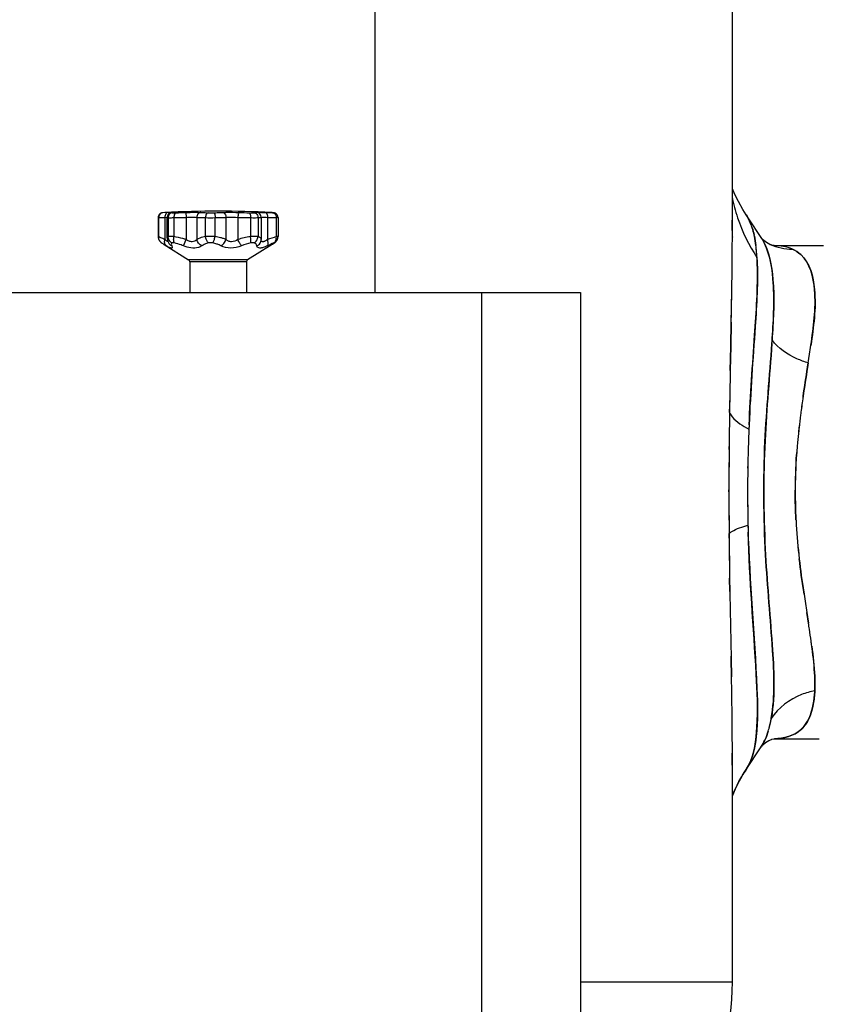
# Model space of a CAD drawing. Header units: metres. Extents: x 70279.8 to 70377.7, y 409251.8 to 409331.5.
# Tile 95 of 244: x 70312.171 to 70312.496, y 409311.546 to 409311.946. Entities that reach past the tile are written whole.
import ezdxf

# ---------------------------------------------------------------- set-up
doc = ezdxf.new("R2010")
doc.units = ezdxf.units.M

# ---------------------------------------------------------------- blocks, each defined once
blk = doc.blocks.new('PASS UNIT_20170322')
at = {"linetype": 'Continuous'}
for p, q in [((3058.5, 398.88), (3058.5, 104.88)), ((3088.87, 276), (3081.16, 276)), ((3088.86, 276.19), (3081.24, 276.19)), ((3077.98, 273.78), (3071.79, 263.85)), ((3077.45, 272.9), (3077.98, 273.78)), ((3078.42, 271.8), (3078.4, 271.79)), ((3088.98, 273.44), (3080, 273.44)), ((3080.68, 272.49), (3088.91, 272.49)), ((3088.87, 272.17), (3081.16, 272.17)), ((3088.98, 273.44), (3089.03, 272.52)), ((3090.85, 274.32), (3090.85, 274.35)), ((3090.86, 274.3), (3090.85, 274.32)), ((3090.86, 274.26), (3090.86, 274.3)), ((3090.86, 274.22), (3090.86, 274.26)), ((3090.91, 273.47), (3090.86, 274.22)), ((3088.87, 269.79), (3081.16, 269.79)), ((3090.88, 270.48), (3090.87, 270.41)), ((3090.89, 270.56), (3090.88, 270.48)), ((3090.96, 270.39), (3090.93, 270.55)), ((3090.96, 270.47), (3090.95, 270.52)), ((3090.97, 270.4), (3090.96, 270.47)), ((3091.04, 270.48), (3091.04, 270.47)), ((3071.79, 239.91), (3071.79, 263.85)), ((3077.45, 265.93), (3080, 264.87)), ((3088.98, 264.87), (3080, 264.87)), ((3090.97, 264.94), (3088.98, 264.87)), ((3070.94, 263.38), (3058.5, 263.38)), ((3070.94, 240.38), (3070.94, 263.38)), ((3088.98, 260.54), (3080, 260.54)), ((3081.16, 256.96), (3088.87, 256.96)), ((3081.16, 253.08), (3088.87, 253.08)), ((3088.98, 248.69), (3080, 248.69)), ((3088.98, 243.86), (3080, 243.86)), ((3070.94, 240.38), (3058.5, 240.38)), ((3077.98, 229.98), (3071.79, 239.91)), ((3088.87, 238.78), (3081.16, 238.78)), ((3088.87, 235.67), (3081.16, 235.67)), ((3088.98, 234.38), (3080, 234.38)), ((3088.98, 231.88), (3080, 231.88)), ((3088.98, 231.88), (3088.87, 228.27)), ((3090.97, 232.78), (3090.86, 229.88)), ((3078.45, 229.26), (3078.56, 229.1)), ((3078.56, 229.1), (3078.67, 228.96)), ((3078.67, 228.96), (3078.85, 228.73)), ((3088.87, 228.27), (3081.16, 228.27)), ((3090.85, 229.43), (3090.86, 229.54)), ((3090.86, 229.54), (3090.87, 229.63)), ((3090.86, 229.57), (3090.86, 229.54)), ((3090.87, 229.63), (3090.89, 229.93)), ((3090.88, 229.9), (3090.89, 229.91)), ((3090.89, 229.93), (3090.91, 230.29)), ((3090.89, 229.99), (3090.9, 230.07)), ((3090.89, 229.91), (3090.89, 229.99)), ((3090.9, 230.14), (3090.91, 230.29)), ((3090.9, 230.07), (3090.9, 230.14)), ((3088.86, 227.57), (3081.24, 227.57)), ((4058.5, 188.38), (3058.5, 188.38)), ((2722.5, 144.88), (3058.5, 144.88)), ((3058.5, 104.88), (2722.5, 104.88)), ((2778.7, 43.38), (2778.7, 104.88)), ((2942.68, 44.48), (2937.23, 44.4)), ((2937.23, 44.4), (2942.68, 44.48)), ((2960.07, 44.69), (2958.87, 44.68)), ((2958.87, 44.68), (2960.12, 44.69)), ((2960.72, 44.7), (2960.07, 44.69)), ((2960.12, 44.69), (2960.72, 44.7)), ((2977.61, 44.76), (2978.48, 44.76)), ((2978.48, 44.76), (2977.61, 44.76)), ((2994.75, 44.69), (2996.09, 44.68)), ((2996.09, 44.68), (2994.75, 44.69)), ((3009.8, 44.52), (3011.11, 44.5)), ((3011.11, 44.5), (3009.81, 44.52)), ((3012.02, 44.49), (3011.11, 44.5)), ((3017.59, 44.4), (3012.02, 44.49)), ((3026.84, 44.23), (3036.58, 44.04)), ((3036.6, 44.04), (3026.84, 44.23)), ((3036.58, 44.04), (3046.54, 43.83)), ((3046.53, 43.83), (3036.6, 44.04)), ((2778.7, 43.38), (2874.04, 43.38)), ((2860.11, 40.69), (2862.14, 39.56)), ((2902.61, 43.72), (2910.01, 43.86)), ((2909.98, 43.86), (2902.62, 43.72)), ((2910.98, 43.88), (2909.98, 43.86)), ((2910.01, 43.86), (2911.01, 43.88)), ((3080.88, 43.38), (3217.5, 43.38)), ((3081.07, 43.38), (3080.89, 43.38)), ((3088.32, 43.42), (3087.82, 43.41)), ((2862.14, 39.56), (2862.2, 39.52)), ((2863.81, 38.55), (2865.04, 37.76)), ((2865.02, 37.77), (2874.2, 31.72)), ((2865.03, 37.79), (2865.16, 37.71)), ((2987.19, 37.12), (2987.98, 37.11)), ((2987.98, 37.11), (2987.2, 37.12)), ((3080.79, 31.72), (3088.39, 36.72)), ((3088.39, 36.72), (3089.96, 37.76)), ((2877.17, 30.09), (2877.05, 30.15)), ((2877.05, 30.15), (2877.17, 30.09)), ((3078.01, 28.15), (3077.98, 28.09)), ((2877.5, 26.42), (2877.5, 8.18)), ((2885.93, 27.55), (2885.8, 27.58)), ((3039.24, 27.23), (3039.94, 27.18)), ((3039.95, 27.18), (3039.27, 27.23)), ((3077.5, 26.42), (3077.5, 6.45)), ((3077.5, 26.42), (3077.5, 26.38)), ((3077.5, 26.38), (3077.5, 26.35)), ((2966.32, 17.59), (2966.54, 17.6)), ((2928.69, 13.18), (2924.35, 12.5)), ((2924.37, 12.5), (2928.69, 13.17)), ((2937.06, 14.46), (2936.07, 14.31)), ((2936.07, 14.31), (2937.05, 14.46)), ((3016.31, 14.7), (3016.08, 14.73)), ((3016.1, 14.73), (3016.33, 14.7)), ((3028.04, 12.91), (3028.23, 12.88)), ((3029.91, 12.61), (3028.07, 12.9)), ((3028.23, 12.88), (3029.94, 12.61))]:
    blk.add_line(p, q, dxfattribs=at)
for points in [[(3081.24, 276.19), (3081.17, 276.19), (3081.03, 276.18), (3080.89, 276.17), (3080.76, 276.15), (3080.63, 276.12), (3080.5, 276.09), (3080.38, 276.06), (3080.26, 276.02), (3080.15, 275.98), (3080.04, 275.94), (3079.93, 275.89), (3079.83, 275.84), (3079.73, 275.78), (3079.63, 275.72), (3079.54, 275.67), (3079.46, 275.61), (3079.38, 275.54), (3079.3, 275.48), (3079.23, 275.42), (3079.16, 275.36), (3079.1, 275.3), (3079.04, 275.24), (3078.99, 275.18), (3078.94, 275.13), (3078.89, 275.07), (3078.85, 275.03)], [(3090.85, 274.35), (3090.85, 274.37), (3090.85, 274.38), (3090.85, 274.4), (3090.84, 274.42), (3090.84, 274.44), (3090.84, 274.46), (3090.83, 274.48), (3090.83, 274.51), (3090.82, 274.54), (3090.82, 274.57), (3090.81, 274.61), (3090.8, 274.65), (3090.79, 274.68), (3090.78, 274.72), (3090.77, 274.77), (3090.76, 274.81), (3090.74, 274.85), (3090.73, 274.89), (3090.71, 274.93), (3090.69, 274.97), (3090.67, 275.02), (3090.65, 275.06), (3090.63, 275.1), (3090.61, 275.15), (3090.59, 275.19), (3090.56, 275.23), (3090.53, 275.27), (3090.51, 275.32), (3090.48, 275.36), (3090.45, 275.4), (3090.41, 275.44), (3090.38, 275.48), (3090.34, 275.52), (3090.31, 275.56), (3090.27, 275.6), (3090.23, 275.64), (3090.19, 275.68), (3090.14, 275.72), (3090.1, 275.75), (3090.05, 275.79), (3090, 275.82), (3089.95, 275.86), (3089.9, 275.89), (3089.85, 275.92), (3089.79, 275.95), (3089.74, 275.98), (3089.68, 276.01), (3089.62, 276.03), (3089.56, 276.06), (3089.5, 276.08), (3089.44, 276.1), (3089.37, 276.12), (3089.3, 276.14), (3089.24, 276.15), (3089.17, 276.16), (3089.1, 276.17), (3089.03, 276.18), (3088.95, 276.18), (3088.88, 276.19), (3088.86, 276.19)], [(3078.85, 275.03), (3078.78, 274.94), (3078.67, 274.8), (3078.56, 274.66), (3078.45, 274.5), (3078.34, 274.34), (3078.23, 274.17), (3078.11, 273.98), (3077.98, 273.78)], [(3080.68, 272.49), (3080.62, 272.49), (3080.39, 272.48), (3080.16, 272.45), (3079.93, 272.41), (3079.7, 272.36), (3079.48, 272.29), (3079.25, 272.21), (3079.03, 272.12), (3078.8, 272.01), (3078.57, 271.89), (3078.42, 271.8)], [(3090.95, 270.52), (3090.95, 270.56), (3090.94, 270.6), (3090.94, 270.64), (3090.93, 270.68), (3090.92, 270.72), (3090.92, 270.76), (3090.91, 270.8), (3090.9, 270.84), (3090.89, 270.89), (3090.88, 270.93), (3090.86, 270.98), (3090.85, 271.04), (3090.83, 271.1), (3090.8, 271.16), (3090.78, 271.23), (3090.75, 271.3), (3090.71, 271.38), (3090.67, 271.46), (3090.62, 271.54), (3090.56, 271.62), (3090.5, 271.71), (3090.43, 271.79), (3090.35, 271.88), (3090.27, 271.96), (3090.18, 272.04), (3090.08, 272.12), (3089.97, 272.19), (3089.86, 272.25), (3089.74, 272.31), (3089.61, 272.36), (3089.48, 272.4), (3089.35, 272.44), (3089.21, 272.46), (3089.07, 272.48), (3088.91, 272.49)], [(3077.98, 229.98), (3078.11, 229.78), (3078.23, 229.59), (3078.34, 229.42), (3078.45, 229.26)], [(3078.85, 228.73), (3078.89, 228.69), (3078.94, 228.63), (3078.99, 228.58), (3079.04, 228.52), (3079.1, 228.46), (3079.16, 228.4), (3079.23, 228.34), (3079.3, 228.28), (3079.38, 228.22), (3079.46, 228.16), (3079.54, 228.1), (3079.63, 228.04), (3079.73, 227.98), (3079.83, 227.93), (3079.93, 227.87), (3080.04, 227.83), (3080.15, 227.78), (3080.26, 227.74), (3080.38, 227.7), (3080.5, 227.67), (3080.63, 227.64), (3080.76, 227.61), (3080.89, 227.59), (3081.03, 227.58), (3081.17, 227.58), (3081.24, 227.57)], [(3088.86, 227.57), (3088.87, 227.57), (3088.94, 227.58), (3089.01, 227.58), (3089.08, 227.59), (3089.15, 227.6), (3089.21, 227.61), (3089.28, 227.62), (3089.34, 227.63), (3089.4, 227.65), (3089.46, 227.67), (3089.52, 227.69), (3089.58, 227.71), (3089.64, 227.73), (3089.69, 227.76), (3089.75, 227.78), (3089.8, 227.81), (3089.85, 227.84), (3089.9, 227.87), (3089.95, 227.9), (3090, 227.93), (3090.04, 227.97), (3090.09, 228), (3090.13, 228.03), (3090.17, 228.07), (3090.21, 228.11), (3090.25, 228.14), (3090.29, 228.18), (3090.33, 228.22), (3090.36, 228.26), (3090.4, 228.3), (3090.43, 228.34), (3090.46, 228.38), (3090.49, 228.42), (3090.52, 228.46), (3090.54, 228.5), (3090.57, 228.54), (3090.59, 228.59), (3090.62, 228.63), (3090.64, 228.67), (3090.66, 228.71), (3090.68, 228.75), (3090.7, 228.8), (3090.72, 228.84), (3090.73, 228.88), (3090.75, 228.92), (3090.76, 228.97), (3090.77, 229.01), (3090.78, 229.04), (3090.79, 229.08), (3090.8, 229.12), (3090.81, 229.16), (3090.82, 229.19), (3090.83, 229.22), (3090.83, 229.26), (3090.84, 229.28), (3090.84, 229.31), (3090.84, 229.34), (3090.84, 229.36), (3090.85, 229.38), (3090.85, 229.39), (3090.85, 229.41), (3090.85, 229.43)], [(2854.22, 43.38), (2854.6, 43.24), (2857.14, 42.16), (2860.11, 40.69)], [(3089.97, 37.76), (3092.21, 39.17), (3095.38, 40.94)], [(3095.38, 40.94), (3098.2, 42.31), (3100.56, 43.3)], [(2862.2, 39.52), (2862.73, 39.2), (2863.81, 38.55)], [(2874.28, 31.67), (2874.41, 31.57), (2875.03, 31.03), (2875.97, 29.94), (2876.8, 28.57), (2877.21, 27.57)], [(3077.5, 26.36), (3077.52, 26.52), (3077.61, 26.97), (3077.81, 27.64), (3077.98, 28.09)], [(3078.01, 28.15), (3078.36, 28.89), (3079.01, 29.91), (3079.76, 30.81), (3080.42, 31.44), (3080.78, 31.71)], [(2877.21, 27.57), (2877.28, 27.34), (2877.48, 26.51), (2877.5, 26.37)]]:
    blk.add_lwpolyline(points, dxfattribs=at)
for centre, radius, start, end in [((3070.59, 271.73), 18.46, 2.317, 2.4393), ((2698.03, 251.88), 393.48, 356.8541, 3.1459), ((2932.43, 264.84), 158.72, 2.6328, 3.1185), ((3646.48, 279.9), 557.7, 181.0394, 181.5445), ((3094.43, 270.05), 3.58, 174.3159, 175.5809), ((3449.7, 277.03), 358.93, 181.2991, 181.9304), ((3089.11, 270.23), 1.87, 2.3516, 7.3108), ((3086.9, 269.79), 4.1, 7.2699, 8.4259), ((3072.68, 270.18), 18.36, 0.9277, 1.2442), ((3078.21, 270.27), 12.83, 0.5303, 0.8949), ((3070.94, 264.38), 1, 270, 328.0695), ((3240.65, 255.02), 151.8, 179.2671, 180.7327), ((3145.78, 254.8), 54.93, 178.7788, 181.2212), ((3361.34, 257.47), 272.51, 180.9234, 181.38), ((3266.18, 257.16), 175.36, 181.1542, 181.7249), ((3206.48, 255.36), 115.63, 181.7269, 182.6114), ((3268.48, 255.24), 179.62, 181.3816, 182.0895), ((3535.03, 231.59), 446.22, 178.4241, 179.0769), ((3070.94, 239.38), 1, 31.9305, 90), ((3377.95, 233.43), 287.15, 178.0303, 178.8461), ((3088.98, 236.38), 2, 270.0151, 357.7477), ((3001.03, 196.07), 84.39, 23.1821, 25.1053), ((2940.96, 185.28), 146.64, 17.045, 18.527), ((3080.9, 230.43), 2.66, 210.8, 219.7141), ((3127.07, 228.47), 36.23, 177.7703, 178.1251), ((3071.31, 230.99), 19.6, 355.8496, 356.1408), ((3083.85, 230.08), 7.03, 355.5825, 355.8487), ((3057.15, 231.94), 33.79, 356.1523, 356.5406), ((2778.7, 143.38), 100, 208.3812, 270), ((3081.37, -8004.42), 8050.1, 91.025965, 91.212823), ((3073.58, -7603.69), 7649.3, 91.021391, 91.217801), ((2981, -2454.65), 2499.42, 90.50741, 90.87855), ((2981.15, -2452.94), 2497.73, 90.51105, 90.88247), ((2977.75, -2066.03), 2110.8, 90.00398, 90.46236), ((2977.57, -2059.65), 2104.41, 89.99891, 90.45861), ((2977.42, -2069.97), 2114.73, 89.53067, 89.97149), ((2977.27, -2069.15), 2113.92, 89.5263, 89.96728), ((2974.37, -2417.79), 2462.56, 89.17548, 89.49458), ((2974.24, -2413.03), 2457.81, 89.17108, 89.49054), ((2965.84, -2999.11), 3043.95, 89.02581, 89.14775), ((2947.12, -4069.49), 4114.49, 88.8899, 89.01864), ((2949, -3979.47), 4024.46, 88.89166, 89.02338), ((2818.21, -35.9), 87.31, 59.7921, 65.3346), ((2873.89, 771.47), 728.09, 269.43956, 270.0117), ((2873.58, 1108.1), 1064.72, 270.02467, 270.68581), ((2873.51, 1107.7), 1064.32, 270.02905, 270.68964), ((2867.13, 1691.21), 1647.86, 270.66715, 270.88676), ((2867.59, 1657.82), 1614.47, 270.66513, 270.88866), ((2851.04, 2712), 2668.78, 270.89313, 271.10724), ((2851.21, 2691.37), 2648.15, 270.89612, 271.1123), ((3137.05, 4478.72), 4435.81, 268.83063, 268.95111), ((3136.84, 4477.59), 4434.67, 268.8333, 268.95355), ((3099.68, 2453.46), 2410.21, 268.95799, 269.10535), ((3098.78, 2400.18), 2356.92, 268.9564, 269.10664), ((3086.99, 1636.15), 1592.8, 269.10211, 269.39508), ((3087.13, 1640.84), 1597.49, 269.10028, 269.39164), ((3081.37, 1076.55), 1033.17, 269.37917, 269.97716), ((3081.46, 1088.32), 1044.94, 269.3814, 269.96903), ((3081.02, 842.3), 798.92, 270.00318, 270.1376), ((3081.32, 744.04), 700.66, 270.13235, 270.53157), ((3109.66, -20.77), 65.43, 100.9285, 108.5407), ((2819.04, -34.45), 85.64, 57.5143, 59.736), ((2874.14, 51.59), 16.56, 235.954, 236.6539), ((2874.11, 51.58), 16.53, 236.0232, 236.6397), ((2874.69, 52.47), 17.6, 236.6822, 241.2571), ((2874.53, 52.19), 17.28, 236.6745, 240.2931), ((2819.49, -33.73), 84.79, 56.7581, 57.4123), ((2874.8, 52.64), 17.79, 240.2696, 241.1963), ((2875.51, 53.96), 19.29, 241.2269, 243.5923), ((2977.75, -577.73), 614.93, 91.3934, 91.54009), ((2977.74, -577.52), 614.72, 91.27115, 91.39341), ((2978.09, -590.14), 627.34, 91.27652, 91.39721), ((2977.71, -576.18), 613.38, 90.98414, 91.27124), ((2977.59, -568.44), 605.64, 90.98494, 91.27486), ((2977.65, -572.66), 609.86, 90.70665, 90.98421), ((2977.64, -570.79), 607.99, 90.70697, 90.98536), ((2977.54, -561.57), 598.76, 90.00089, 90.70837), ((2977.48, -556.06), 593.26, 89.99548, 90.70945), ((2977.45, -573.71), 610.91, 89.86977, 89.99294), ((2977.52, -551), 588.2, 89.87105, 89.99897), ((2977.45, -566.98), 604.18, 89.07623, 89.8684), ((2977.47, -565.89), 603.09, 89.07636, 89.87019), ((2977.18, -584.77), 621.97, 88.16757, 89.00508), ((2977.13, -582.48), 619.68, 88.15664, 88.99686), ((2976.12, -615.38), 652.6, 87.96461, 88.16071), ((2976.92, -593.06), 630.26, 87.96454, 88.16775), ((2974.52, -659.08), 696.32, 87.65001, 87.96097), ((2975.72, -626.34), 663.57, 87.6348, 87.96324), ((2975.33, -640.37), 677.6, 87.50175, 87.6535), ((2974.31, -660.96), 698.21, 87.49105, 87.63625), ((3076.84, 60.14), 26.03, 287.6469, 291.6476), ((3076.87, 60.08), 25.96, 287.639, 291.649), ((3078.29, 56.47), 22.08, 291.6689, 295.3416), ((3078.29, 56.47), 22.07, 291.6701, 295.3453), ((3081.02, 51.36), 16.27, 303.3661, 304.9308), ((3081.35, 50.89), 15.71, 304.9273, 307.1554), ((2884.47, 47.32), 18.67, 233.2442, 236.6557), ((3066.75, 136.83), 103.6, 271.775, 272.7945), ((3067.44, 122.77), 89.54, 272.7952, 273.8646), ((3067.26, 126.04), 92.81, 272.8096, 273.3658), ((3067.63, 119.63), 86.39, 273.3691, 273.8759), ((3068.56, 106.8), 73.52, 273.8289, 276.143), ((3068.05, 113.49), 80.23, 273.8729, 274.5377), ((3068.84, 103.83), 70.53, 274.5181, 276.1738), ((3069.83, 94.65), 61.3, 276.183, 277.29), ((3069.83, 94.57), 61.22, 276.189, 277.2997), ((3073.22, 73.42), 39.8, 281.786, 282.4642), ((3073.25, 73.25), 39.63, 281.7877, 282.4684), ((2887.2, 52.14), 24.22, 244.7428, 245.2379), ((2887.33, 52.39), 24.5, 244.7237, 245.2063), ((2891.07, 62.6), 35.38, 252.7988, 254.4402), ((2890.98, 62.32), 35.09, 252.799, 254.4554), ((2891.86, 65.47), 38.36, 254.4588, 256.2627), ((2893.35, 71.75), 44.82, 256.3138, 259.9039), ((3069.46, 48.96), 20.64, 300.4869, 301.4136), ((3069.81, 48.39), 19.96, 301.4081, 303.3639), ((3069.87, 48.31), 19.86, 301.3844, 303.3194), ((2894.42, 77.44), 50.61, 259.8401, 260.1925), ((2894.01, 75.34), 48.46, 259.8791, 260.1718), ((3075.03, 552.27), 526.26, 265.9441, 266.1031), ((3072.79, 521.67), 495.57, 265.9537, 266.1177), ((3068.17, 450.56), 424.32, 266.1856, 266.3792), ((2981.19, -252.56), 270.56, 93.5998, 96.5146), ((2980.23, -240.93), 258.9, 93.5501, 96.5959), ((2978.02, -209.6), 227.49, 92.8912, 93.4829), ((2979.3, -224.47), 242.41, 93.0682, 93.5715), ((2977.56, -199.88), 217.76, 90.0147, 92.899), ((2977.35, -203.56), 221.44, 86.0146, 89.9611), ((2976.64, -216.19), 234.09, 85.4139, 86.0567), ((2982.08, -157.26), 174.93, 85.6446, 86.5088), ((2975.03, -236.23), 254.2, 84.8804, 85.4119), ((2980.98, -171.5), 189.21, 84.9225, 85.6376), ((2973.52, -252.71), 270.74, 83.8623, 84.8745), ((2977.56, -209.03), 226.9, 83.6921, 84.9012), ((2971.14, -275.19), 293.34, 83.6421, 83.8697), ((2972.41, -256.7), 274.85, 83.4759, 83.718), ((2967.9, -303.71), 322.05, 82.6898, 83.6298), ((2962.66, -340.34), 359.05, 82.6028, 83.4454), ((2856.45, 443.86), 436.67, 277.9837, 278.6191), ((2856.6, 442.92), 435.71, 277.9807, 278.6195), ((2801.49, 809.01), 805.93, 278.59168, 278.77018), ((2805.85, 780.2), 776.79, 278.59233, 278.77512), ((3139.3, -1329.44), 1359.03, 98.60053, 98.91542), ((3136.2, -1309.46), 1338.81, 98.59696, 98.91642), ((2962.63, -345.37), 364.05, 82.5261, 82.7021), ((2952.87, -417.55), 436.88, 82.4875, 82.6346), ((2952.6, -420.45), 439.79, 81.7007, 82.5023), ((2946.32, -466.47), 486.24, 81.7497, 82.4758), ((3120.49, 593.04), 587.45, 261.13049, 261.83623), ((3118.11, 577.41), 571.64, 261.1277, 261.8523), ((2899.26, 61.98), 52.07, 267.1498, 267.4615), ((2899.41, 65.53), 55.62, 267.4723, 268.7417), ((2882.65, 255.98), 246.96, 277.3435, 277.5449), ((2877.17, 297.11), 288.46, 277.5511, 277.9563), ((2878.11, 290.56), 281.84, 277.5388, 277.9516)]:
    blk.add_arc(centre, radius, start, end, dxfattribs=at)
for points, knots in [([(3078.85, 275.03), (3079.12, 275.36), (3079.84, 275.89), (3080.73, 276.03), (3081.16, 276)], [0, 0, 0, 0, 0.494505, 1, 1, 1, 1]), ([(3080, 273.44), (3080.12, 273.72), (3080.48, 274.58), (3080.84, 275.45), (3081.16, 276)], [0, 0, 0, 0, 0.323207, 1, 1, 1, 1]), ([(3081.16, 276), (3081.17, 276.05), (3081.2, 276.1), (3081.22, 276.19), (3081.24, 276.19)], [0, 0, 0, 0, 0.725842, 1, 1, 1, 1]), ([(3088.86, 276.19), (3088.87, 276.19), (3088.84, 276.09), (3088.86, 276.05), (3088.87, 276)], [0, 0, 0, 0, 0.251614, 1, 1, 1, 1]), ([(3090.86, 274.22), (3090.83, 274.69), (3090.35, 275.65), (3089.35, 276.01), (3088.87, 276)], [0, 0, 0, 0, 0.493617, 1, 1, 1, 1]), ([(3088.87, 276), (3088.87, 275.86), (3088.92, 275.01), (3088.95, 274.15), (3088.98, 273.44)], [0, 0, 0, 0, 0.165151, 1, 1, 1, 1]), ([(3077.45, 270.66), (3077.33, 270.6), (3077.11, 270.5), (3076.81, 270.42), (3076.55, 270.53), (3076.51, 270.83), (3076.59, 271.19), (3076.79, 271.67), (3077.08, 272.26), (3077.32, 272.68), (3077.45, 272.9)], [0, 0, 0, 0, 0.120846, 0.205481, 0.264957, 0.333732, 0.438821, 0.586521, 0.775139, 1, 1, 1, 1]), ([(3077.45, 272.9), (3077.68, 273.24), (3078.57, 273.71), (3079.51, 273.58), (3080, 273.44)], [0, 0, 0, 0, 0.440402, 1, 1, 1, 1]), ([(3078.61, 270.56), (3078.87, 271.01), (3079.61, 271.81), (3080.64, 272.14), (3081.16, 272.17)], [0, 0, 0, 0, 0.502308, 1, 1, 1, 1]), ([(3079.07, 272.14), (3079.07, 272.34), (3079.44, 272.81), (3079.77, 273.19), (3080, 273.44)], [0, 0, 0, 0, 0.370369, 1, 1, 1, 1]), ([(3081.16, 272.17), (3081.13, 272.22), (3081.02, 272.38), (3080.82, 272.49), (3080.68, 272.49)], [0, 0, 0, 0, 0.293853, 1, 1, 1, 1]), ([(3081.16, 269.79), (3081.21, 270.29), (3081.25, 271.07), (3081.26, 271.89), (3081.16, 272.17)], [0, 0, 0, 0, 0.632067, 1, 1, 1, 1]), ([(3088.87, 272.17), (3088.86, 272.06), (3088.85, 271.26), (3088.86, 270.47), (3088.87, 269.79)], [0, 0, 0, 0, 0.145554, 1, 1, 1, 1]), ([(3088.91, 272.49), (3088.89, 272.49), (3088.89, 272.32), (3088.87, 272.25), (3088.87, 272.17)], [0, 0, 0, 0, 0.259583, 1, 1, 1, 1]), ([(3090.86, 270.33), (3090.84, 270.81), (3090.37, 271.79), (3089.36, 272.17), (3088.87, 272.17)], [0, 0, 0, 0, 0.494584, 1, 1, 1, 1]), ([(3090.97, 272.13), (3090.95, 272.5), (3090.35, 273.29), (3089.45, 273.45), (3088.98, 273.44)], [0, 0, 0, 0, 0.441003, 1, 1, 1, 1]), ([(3090.97, 272.13), (3090.98, 271.97), (3091.01, 271.45), (3091.03, 270.94), (3091.03, 270.58)], [0, 0, 0, 0, 0.305824, 1, 1, 1, 1]), ([(3078.61, 270.56), (3078.5, 270.71), (3078.08, 270.96), (3077.65, 270.78), (3077.45, 270.66)], [0, 0, 0, 0, 0.455825, 1, 1, 1, 1]), ([(3077.45, 265.93), (3077.58, 266.24), (3078.02, 267.42), (3078.39, 268.63), (3078.61, 269.53)], [0, 0, 0, 0, 0.261223, 1, 1, 1, 1]), ([(3078.61, 269.53), (3078.66, 269.74), (3078.72, 270.08), (3078.69, 270.45), (3078.61, 270.56)], [0, 0, 0, 0, 0.620498, 1, 1, 1, 1]), ([(3078.61, 269.53), (3078.92, 269.75), (3079.81, 269.95), (3080.68, 269.88), (3081.16, 269.79)], [0, 0, 0, 0, 0.432638, 1, 1, 1, 1]), ([(3080, 264.87), (3080.12, 265.29), (3080.57, 266.91), (3080.94, 268.56), (3081.16, 269.79)], [0, 0, 0, 0, 0.260224, 1, 1, 1, 1]), ([(3090.86, 268.89), (3090.83, 269.19), (3090.08, 269.73), (3089.33, 269.79), (3088.87, 269.79)], [0, 0, 0, 0, 0.39157, 1, 1, 1, 1]), ([(3090.86, 270.33), (3090.86, 270.26), (3090.84, 269.78), (3090.85, 269.3), (3090.86, 268.89)], [0, 0, 0, 0, 0.145633, 1, 1, 1, 1]), ([(3090.93, 270.55), (3090.93, 270.56), (3090.91, 270.6), (3090.9, 270.57), (3090.89, 270.56)], [0, 0, 0, 0, 0.54576, 1, 1, 1, 1]), ([(3091.04, 270.39), (3091.04, 270.28), (3091.04, 269.89), (3090.98, 270.23), (3090.97, 270.31)], [0, 0, 0, 0, 0.566752, 1, 1, 1, 1]), ([(3077.45, 258.44), (3077.14, 258.85), (3076.05, 261.24), (3076.7, 264.03), (3077.45, 265.93)], [0, 0, 0, 0, 0.201984, 1, 1, 1, 1]), ([(3080, 260.54), (3079.73, 260.74), (3079.24, 261.28), (3078.98, 262.44), (3079.3, 263.7), (3079.74, 264.48), (3080, 264.87)], [0, 0, 0, 0, 0.207438, 0.439474, 0.709661, 1, 1, 1, 1]), ([(3088.98, 264.87), (3089.02, 264.04), (3089.05, 262.59), (3089.03, 261.15), (3088.98, 260.54)], [0, 0, 0, 0, 0.577285, 1, 1, 1, 1]), ([(3090.97, 264.94), (3091.01, 263.76), (3091.05, 261.73), (3091.03, 259.7), (3090.97, 258.84)], [0, 0, 0, 0, 0.577317, 1, 1, 1, 1]), ([(3081.16, 256.96), (3081.09, 257.32), (3080.84, 258.55), (3080.45, 259.77), (3080, 260.54)], [0, 0, 0, 0, 0.290787, 1, 1, 1, 1]), ([(3088.98, 260.54), (3088.96, 260.3), (3088.91, 259.11), (3088.88, 257.92), (3088.87, 256.96)], [0, 0, 0, 0, 0.199166, 1, 1, 1, 1]), ([(3090.97, 258.84), (3090.95, 259.29), (3090.44, 260.22), (3089.47, 260.53), (3088.98, 260.54)], [0, 0, 0, 0, 0.475781, 1, 1, 1, 1]), ([(3078.61, 255.7), (3078.55, 255.98), (3078.28, 256.93), (3077.88, 257.87), (3077.45, 258.44)], [0, 0, 0, 0, 0.283527, 1, 1, 1, 1]), ([(3078.61, 255.7), (3078.75, 255.86), (3079.49, 256.48), (3080.42, 256.82), (3081.16, 256.96)], [0, 0, 0, 0, 0.215775, 1, 1, 1, 1]), ([(3078.61, 254.03), (3078.7, 254.45), (3078.74, 255.02), (3078.64, 255.57), (3078.61, 255.7)], [0, 0, 0, 0, 0.762886, 1, 1, 1, 1]), ([(3081.16, 253.08), (3081.19, 253.41), (3081.28, 254.7), (3081.26, 256), (3081.16, 256.96)], [0, 0, 0, 0, 0.255022, 1, 1, 1, 1]), ([(3090.86, 255.97), (3090.83, 256.28), (3090.1, 256.86), (3089.34, 256.96), (3088.87, 256.96)], [0, 0, 0, 0, 0.398049, 1, 1, 1, 1]), ([(3090.97, 258.84), (3090.96, 258.65), (3090.91, 257.7), (3090.88, 256.74), (3090.86, 255.97)], [0, 0, 0, 0, 0.199215, 1, 1, 1, 1]), ([(3077.45, 250.73), (3077.5, 250.81), (3077.7, 251.19), (3077.87, 251.58), (3077.98, 251.88)], [0, 0, 0, 0, 0.239597, 1, 1, 1, 1]), ([(3077.98, 251.88), (3078.05, 252.05), (3078.3, 252.75), (3078.49, 253.48), (3078.61, 254.03)], [0, 0, 0, 0, 0.238892, 1, 1, 1, 1]), ([(3078.61, 254.03), (3078.94, 253.81), (3079.78, 253.44), (3080.66, 253.19), (3081.16, 253.08)], [0, 0, 0, 0, 0.43825, 1, 1, 1, 1]), ([(3080.53, 250.22), (3080.59, 250.44), (3080.85, 251.38), (3081.04, 252.34), (3081.16, 253.08)], [0, 0, 0, 0, 0.236781, 1, 1, 1, 1]), ([(3090.86, 253.63), (3090.85, 253.54), (3090.62, 253.37), (3089.96, 253.16), (3089.33, 253.09), (3088.87, 253.08)], [0, 0, 0, 0, 0.126771, 0.348633, 1, 1, 1, 1]), ([(3077.45, 242.37), (3076.88, 243.77), (3076.21, 246.62), (3076.82, 249.55), (3077.45, 250.73)], [0, 0, 0, 0, 0.530631, 1, 1, 1, 1]), ([(3077.45, 250.73), (3077.57, 250.49), (3078.18, 249.57), (3079.19, 248.93), (3080, 248.69)], [0, 0, 0, 0, 0.233644, 1, 1, 1, 1]), ([(3080, 243.86), (3079.48, 244.62), (3078.88, 245.96), (3079.25, 247.71), (3079.73, 248.41), (3080, 248.69)], [0, 0, 0, 0, 0.526657, 0.774063, 1, 1, 1, 1]), ([(3080, 248.69), (3080.05, 248.81), (3080.25, 249.31), (3080.41, 249.82), (3080.53, 250.22)], [0, 0, 0, 0, 0.237017, 1, 1, 1, 1]), ([(3090.97, 250.1), (3090.95, 249.71), (3090.35, 248.91), (3089.46, 248.7), (3088.98, 248.69)], [0, 0, 0, 0, 0.443197, 1, 1, 1, 1]), ([(3088.98, 248.69), (3089, 248.35), (3089.07, 246.74), (3089.04, 245.13), (3088.98, 243.86)], [0, 0, 0, 0, 0.214503, 1, 1, 1, 1]), ([(3090.97, 250.1), (3091, 249.61), (3091.06, 247.35), (3091.04, 245.08), (3090.97, 243.3)], [0, 0, 0, 0, 0.214459, 1, 1, 1, 1]), ([(3077.45, 242.37), (3077.75, 242.68), (3078.59, 243.22), (3079.48, 243.65), (3080, 243.86)], [0, 0, 0, 0, 0.428006, 1, 1, 1, 1]), ([(3090.97, 243.3), (3090.96, 243.39), (3090.74, 243.56), (3090.08, 243.77), (3089.44, 243.85), (3088.98, 243.86)], [0, 0, 0, 0, 0.123378, 0.344547, 1, 1, 1, 1]), ([(3077.45, 231.87), (3077.2, 232.42), (3076.78, 233.42), (3076.45, 234.76), (3076.62, 235.87), (3077.2, 236.17), (3077.45, 236.2)], [0, 0, 0, 0, 0.371289, 0.653347, 0.843614, 1, 1, 1, 1]), ([(3077.45, 236.2), (3077.7, 236.22), (3078.23, 236.49), (3078.5, 236.99), (3078.61, 237.27)], [0, 0, 0, 0, 0.442658, 1, 1, 1, 1]), ([(3077.45, 236.2), (3077.66, 235.68), (3078.35, 234.75), (3079.47, 234.38), (3080, 234.38)], [0, 0, 0, 0, 0.510341, 1, 1, 1, 1]), ([(3078.61, 238.61), (3078.96, 238.53), (3079.83, 238.55), (3080.67, 238.67), (3081.16, 238.78)], [0, 0, 0, 0, 0.419102, 1, 1, 1, 1]), ([(3078.61, 237.27), (3078.65, 237.35), (3078.75, 237.79), (3078.69, 238.26), (3078.61, 238.61)], [0, 0, 0, 0, 0.19448, 1, 1, 1, 1]), ([(3078.61, 237.27), (3079, 236.62), (3079.9, 235.93), (3080.9, 235.7), (3081.16, 235.67)], [0, 0, 0, 0, 0.744863, 1, 1, 1, 1]), ([(3080, 234.38), (3080.25, 234.38), (3080.84, 234.73), (3081.05, 235.33), (3081.16, 235.67)], [0, 0, 0, 0, 0.403801, 1, 1, 1, 1]), ([(3081.16, 235.67), (3081.24, 236.1), (3081.27, 237.15), (3081.21, 238.18), (3081.16, 238.78)], [0, 0, 0, 0, 0.422029, 1, 1, 1, 1]), ([(3088.87, 238.78), (3088.86, 238.46), (3088.85, 237.43), (3088.85, 236.39), (3088.87, 235.67)], [0, 0, 0, 0, 0.303354, 1, 1, 1, 1]), ([(3090.86, 239.21), (3090.85, 239.13), (3090.61, 238.98), (3089.96, 238.81), (3089.33, 238.77), (3088.87, 238.78)], [0, 0, 0, 0, 0.121576, 0.342155, 1, 1, 1, 1]), ([(3090.86, 237.34), (3090.84, 236.9), (3090.32, 235.98), (3089.35, 235.68), (3088.87, 235.67)], [0, 0, 0, 0, 0.476737, 1, 1, 1, 1]), ([(3088.87, 235.67), (3088.87, 235.49), (3088.89, 235.17), (3088.9, 234.74), (3088.94, 234.55), (3088.95, 234.38), (3088.98, 234.38)], [0, 0, 0, 0, 0.429304, 0.741478, 0.931832, 1, 1, 1, 1]), ([(3090.86, 239.21), (3090.86, 239.02), (3090.85, 238.4), (3090.85, 237.77), (3090.86, 237.34)], [0, 0, 0, 0, 0.303345, 1, 1, 1, 1]), ([(3090.86, 237.34), (3090.87, 237.19), (3090.88, 236.94), (3090.9, 236.59), (3090.93, 236.43), (3090.95, 236.3), (3090.97, 236.3)], [0, 0, 0, 0, 0.427841, 0.739171, 0.929536, 1, 1, 1, 1]), ([(3090.97, 236.3), (3091, 236.3), (3091.01, 236.18), (3091.03, 236.04), (3091.03, 235.72), (3091.04, 235.13), (3091.02, 234.12), (3090.99, 233.27), (3090.97, 232.78)], [0, 0, 0, 0, 0.018709, 0.069924, 0.153895, 0.269366, 0.586567, 1, 1, 1, 1]), ([(3077.45, 231.87), (3077.72, 231.64), (3078.68, 231.49), (3079.51, 231.7), (3080, 231.88)], [0, 0, 0, 0, 0.406033, 1, 1, 1, 1]), ([(3080, 231.88), (3079.76, 232.19), (3079.43, 232.65), (3079.14, 233.28), (3079.05, 233.68), (3079.11, 234.02), (3079.43, 234.34), (3079.77, 234.38), (3080, 234.38)], [0, 0, 0, 0, 0.35385, 0.500461, 0.618885, 0.712567, 0.798403, 1, 1, 1, 1]), ([(3088.98, 234.38), (3088.99, 234.38), (3089.01, 234.3), (3089.03, 234.19), (3089.04, 233.97), (3089.04, 233.54), (3089.02, 232.83), (3089, 232.23), (3088.98, 231.88)], [0, 0, 0, 0, 0.020112, 0.071503, 0.155369, 0.270624, 0.587259, 1, 1, 1, 1]), ([(3090.97, 232.78), (3090.95, 232.48), (3090.2, 231.92), (3089.45, 231.87), (3088.98, 231.88)], [0, 0, 0, 0, 0.391122, 1, 1, 1, 1]), ([(3077.98, 229.98), (3078.04, 229.88), (3078.24, 229.57), (3078.45, 229.26), (3078.61, 229.07)], [0, 0, 0, 0, 0.305569, 1, 1, 1, 1]), ([(3078.61, 229.29), (3078.87, 228.92), (3079.68, 228.31), (3080.67, 228.21), (3081.16, 228.27)], [0, 0, 0, 0, 0.478107, 1, 1, 1, 1]), ([(3078.61, 229.07), (3078.63, 229.04), (3078.66, 228.98), (3078.73, 229.03), (3078.65, 229.15), (3078.64, 229.23), (3078.61, 229.29)], [0, 0, 0, 0, 0.231163, 0.29958, 0.544186, 1, 1, 1, 1]), ([(3081.24, 227.57), (3081.26, 227.57), (3081.24, 227.67), (3081.24, 227.77), (3081.2, 228), (3081.18, 228.17), (3081.16, 228.27)], [0, 0, 0, 0, 0.064854, 0.254307, 0.567941, 1, 1, 1, 1]), ([(3088.87, 228.27), (3088.86, 228.17), (3088.87, 228), (3088.84, 227.77), (3088.87, 227.67), (3088.84, 227.57), (3088.86, 227.57)], [0, 0, 0, 0, 0.431624, 0.745492, 0.936069, 1, 1, 1, 1]), ([(3090.86, 229.88), (3090.84, 229.44), (3090.32, 228.54), (3089.35, 228.26), (3088.87, 228.27)], [0, 0, 0, 0, 0.47435, 1, 1, 1, 1]), ([(3090.86, 229.65), (3090.85, 229.59), (3090.84, 229.38), (3090.86, 229.51), (3090.86, 229.54)], [0, 0, 0, 0, 0.723548, 1, 1, 1, 1]), ([(2960.72, 44.7), (2961.06, 44.38), (2962.71, 42.07), (2963.49, 39.31), (2964.12, 37.05)], [0, 0, 0, 0, 0.165505, 1, 1, 1, 1]), ([(3009.8, 44.52), (3009.19, 44.24), (3006.26, 42.27), (3004.38, 39.15), (3003.07, 36.66)], [0, 0, 0, 0, 0.193121, 1, 1, 1, 1]), ([(2962.8, 37.02), (2941.11, 36.49), (2912.98, 33.63), (2880.71, 32.91), (2869.91, 35.02), (2866.22, 37.04)], [0, 0, 0, 0, 0.670043, 0.870154, 1, 1, 1, 1]), ([(2866.93, 36.68), (2871.6, 34.36), (2884.29, 32.77), (2915.64, 34.12), (2942.03, 36.46), (2961.22, 36.98)], [0, 0, 0, 0, 0.164908, 0.391959, 1, 1, 1, 1]), ([(3071.81, 33.35), (3062.78, 32.9), (3040.41, 34.35), (3018.16, 36.01), (3004.87, 36.59)], [0, 0, 0, 0, 0.40465, 1, 1, 1, 1]), ([(3004.87, 36.59), (3016.99, 36.06), (3038.64, 34.53), (3060.37, 32.97), (3069.96, 33.27)], [0, 0, 0, 0, 0.558156, 1, 1, 1, 1]), ([(2885.74, 27.59), (2894.79, 26.02), (2917.19, 27.06), (2954.31, 30.64), (2996.03, 30.98), (3024.51, 28.27), (3037.82, 27.33)], [0, 0, 0, 0, 0.181017, 0.436439, 0.737109, 1, 1, 1, 1]), ([(3037.81, 27.33), (3024.68, 28.26), (2997.01, 30.88), (2956.05, 30.71), (2918.82, 27.27), (2895.66, 25.9), (2885.93, 27.55)], [0, 0, 0, 0, 0.259656, 0.548141, 0.805325, 1, 1, 1, 1]), ([(3039.94, 27.18), (3047.97, 26.65), (3061.46, 25.92), (3075.45, 28.45), (3080.21, 31.35)], [0, 0, 0, 0, 0.590956, 1, 1, 1, 1]), ([(3079.92, 31.18), (3075.12, 28.35), (3061.74, 26.03), (3048.83, 26.62), (3041.38, 27.09)], [0, 0, 0, 0, 0.427479, 1, 1, 1, 1]), ([(2877.5, 26.42), (2877.5, 22.6), (2879.76, 14.24), (2887.7, 11.24), (2891.44, 10.55)], [0, 0, 0, 0, 0.500941, 1, 1, 1, 1]), ([(2891.44, 10.55), (2887.68, 11.24), (2879.76, 14.26), (2877.51, 22.57), (2877.5, 26.35)], [0, 0, 0, 0, 0.503049, 1, 1, 1, 1]), ([(2896.96, 9.96), (2896.6, 11.79), (2894.66, 18.58), (2890.11, 24.77), (2885.74, 27.59)], [0, 0, 0, 0, 0.264385, 1, 1, 1, 1]), ([(3029.91, 12.61), (3030.39, 14.17), (3032.43, 19.6), (3035.85, 24.75), (3039.24, 27.23)], [0, 0, 0, 0, 0.279201, 1, 1, 1, 1]), ([(3073.87, 15.63), (3070.47, 11.88), (3056.78, 8.56), (3044.56, 10.48), (3037.07, 11.54)], [0, 0, 0, 0, 0.401036, 1, 1, 1, 1]), ([(3037.09, 11.54), (3044.51, 10.49), (3056.69, 8.6), (3070.44, 11.81), (3073.86, 15.64)], [0, 0, 0, 0, 0.593575, 1, 1, 1, 1])]:
    blk.add_open_spline(points, degree=3, knots=knots, dxfattribs=at)
for points in [[(3077.45, 270.66), (3077.65, 271.12), (3078, 271.53), (3078.42, 271.8)], [(3077.45, 258.44), (3077.88, 259.45), (3078.92, 260.32), (3080, 260.54)], [(3081.16, 238.78), (3080.88, 240.49), (3080.5, 242.2), (3080, 243.86)], [(3078.61, 238.61), (3078.33, 239.89), (3077.95, 241.15), (3077.45, 242.37)], [(3088.85, 41.27), (3083.17, 39.37), (3077.71, 36.68), (3072.71, 33.39)], [(3087.74, 36.52), (3088.51, 36.88), (3089.25, 37.29), (3089.96, 37.76)], [(3089.97, 37.76), (3089.26, 37.3), (3088.51, 36.88), (3087.74, 36.52)], [(3081.35, 34.46), (3080.11, 34.2), (3078.86, 34), (3077.6, 33.84)], [(3077.61, 33.84), (3078.86, 34), (3080.11, 34.2), (3081.35, 34.46)], [(3081.81, 34.56), (3082.79, 34.78), (3083.77, 35.03), (3084.73, 35.34)], [(3084.73, 35.34), (3083.77, 35.03), (3082.79, 34.78), (3081.81, 34.56)], [(2876.87, 30.24), (2875.95, 30.67), (2875.05, 31.16), (2874.2, 31.72)], [(2874.28, 31.67), (2875.11, 31.13), (2875.97, 30.65), (2876.86, 30.23)], [(2880.6, 28.8), (2879.43, 29.16), (2878.28, 29.59), (2877.17, 30.09)], [(2877.17, 30.09), (2878.28, 29.59), (2879.43, 29.16), (2880.6, 28.8)], [(2881.58, 28.51), (2882.87, 28.15), (2884.18, 27.86), (2885.49, 27.63)], [(3077.98, 28.09), (3076.79, 25.24), (3076.13, 22.11), (3076.07, 19.02)], [(3076.07, 19.02), (3077.11, 21.31), (3077.5, 23.9), (3077.5, 26.42)], [(2937.05, 14.46), (2941.52, 15.13), (2946, 15.74), (2950.49, 16.25)], [(2950.49, 16.25), (2946, 15.74), (2941.52, 15.12), (2937.06, 14.46)], [(2966.54, 17.6), (2970.19, 17.79), (2973.85, 17.9), (2977.5, 17.88)], [(2977.5, 17.88), (2982.58, 17.76), (2987.66, 17.65), (2992.74, 17.34)], [(3073.86, 15.64), (3074.76, 16.64), (3075.51, 17.79), (3076.07, 19.02)], [(3076.07, 19.02), (3075.52, 17.79), (3074.77, 16.63), (3073.87, 15.63)], [(3028.07, 12.9), (3024.15, 13.51), (3020.24, 14.13), (3016.31, 14.7)], [(3016.33, 14.7), (3020.24, 14.13), (3024.14, 13.51), (3028.04, 12.91)], [(2896.96, 9.96), (2895.11, 10.04), (2893.26, 10.22), (2891.44, 10.55)], [(2891.44, 10.55), (2893.17, 10.24), (2894.92, 10.06), (2896.67, 9.97)], [(2902.85, 9.98), (2900.89, 9.89), (2898.92, 9.87), (2896.96, 9.96)], [(2898.19, 9.92), (2899.74, 9.89), (2901.3, 9.91), (2902.86, 9.98)], [(2915.09, 11.15), (2911.02, 10.62), (2906.94, 10.16), (2902.85, 9.98)], [(2902.86, 9.98), (2906.66, 10.15), (2910.45, 10.55), (2914.22, 11.04)]]:
    blk.add_open_spline(points, degree=3, dxfattribs=at)

msp = doc.modelspace()

# ---------------------------------------------------------------- block references
at = {"xscale": 0.001, "yscale": 0.001, "zscale": 0.001, "rotation": 90}
msp.add_blockref('PASS UNIT_20170322', (70312.50338, 409308.77649), dxfattribs=at)

doc.saveas('drawing.dxf')
